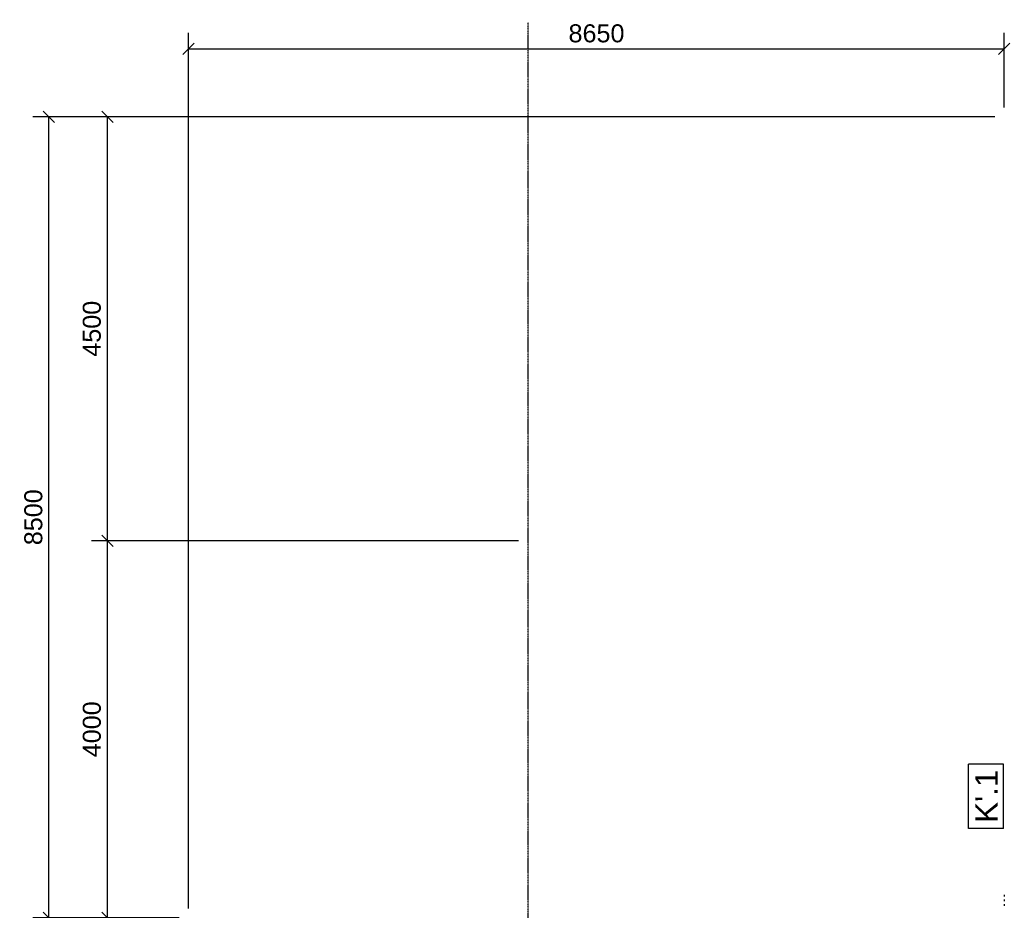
# Model space of a CAD drawing. Extents: x 64716 to 7565828, y -160732 to 5881792.
# Tile 146 of 160: x 265353 to 275793, y 19517 to 28967. Entities that reach past the tile are written whole.
import ezdxf

# ---------------------------------------------------------------- set-up
doc = ezdxf.new("R2010")
doc.units = 0
doc.header["$MEASUREMENT"] = 0
doc.set_wipeout_variables(frame=1)
doc.linetypes.add('DXK_LINE_DOT3', pattern=[5.9187, 2.979, -0.9799, 0.9799, -0.9799])
doc.styles.add('ARIAL', font='arial.ttf')

# ---------------------------------------------------------------- blocks, each defined once
blk = doc.blocks.new('GridLine-137597154-5439 - 1303')
at = {"color": 4, "linetype": 'DXK_LINE_DOT3'}
blk.add_line((4000, -1500), (4000, 17500), dxfattribs=at)
at = {"color": 4, "linetype": 'Continuous'}
for p, q in [((3789, -1500), (4211, -1500)), ((3789, -2000), (4211, -2000))]:
    blk.add_line(p, q, dxfattribs=at)
for centre, start, end in [((3789, -1750), 90, 270), ((4211, -1750), 270, 90)]:
    blk.add_arc(centre, 250, start, end, dxfattribs=at)
at = {"color": 2, "linetype": 'Continuous', "style": 'ARIAL'}
blk.add_text('1', height=287, dxfattribs=at).set_placement((3889, -1900))
blk = doc.blocks.new('Bolt-137597154-27983 - 1303')
at = {"color": 1, "linetype": 'Continuous'}
for p, q in [((9050, 8244), (9050, 8244)), ((9050, 8244), (9050, 8226)), ((9050, 8194), (9050, 8194)), ((9050, 8194), (9050, 8176)), ((9050, 8144), (9050, 8144)), ((9050, 8144), (9050, 8126))]:
    blk.add_line(p, q, dxfattribs=at)
blk = doc.blocks.new('StraightDimension-137597154-5035 - 1303')
at = {"color": 174, "linetype": 'Continuous'}
for p, q in [((-401, 11940), (-521, 12060)), ((3900, 12000), (-631, 12000)), ((-461, 8000), (-461, 12000)), ((-521, 8060), (-401, 7940)), ((300, 8000), (-631, 8000))]:
    blk.add_line(p, q, dxfattribs=at)
at = {"color": 0}
blk.add_wipeout([(-491, 10336), (-771, 10336), (-771, 9664), (-491, 9664)], dxfattribs=at)
at = {"color": 96, "style": 'ARIAL'}
blk.add_text('4000', height=191, rotation=90.0002, dxfattribs=at).set_placement((-531, 9704))
blk = doc.blocks.new('StraightDimension-137597154-5159 - 1303')
at = {"color": 174, "linetype": 'Continuous'}
for p, q in [((400, 8100), (400, 17390)), ((9050, 16600), (9050, 17390)), ((460, 17280), (340, 17160)), ((8990, 17160), (9110, 17280)), ((400, 17220), (9050, 17220))]:
    blk.add_line(p, q, dxfattribs=at)
at = {"color": 0}
blk.add_wipeout([(5062, 17250), (5062, 17530), (4389, 17530), (4389, 17250)], dxfattribs=at)
at = {"color": 96, "style": 'ARIAL'}
blk.add_text('8650', height=191, dxfattribs=at).set_placement((4429, 17290))
blk = doc.blocks.new('StraightDimension-137597154-5025 - 1303')
at = {"color": 174, "linetype": 'Continuous'}
for p, q in [((8950, 16500), (-631, 16500)), ((-401, 16440), (-521, 16560)), ((-461, 12000), (-461, 16500)), ((-521, 12060), (-401, 11940)), ((3900, 12000), (-631, 12000))]:
    blk.add_line(p, q, dxfattribs=at)
at = {"color": 0}
blk.add_wipeout([(-491, 14586), (-771, 14586), (-771, 13914), (-491, 13914)], dxfattribs=at)
at = {"color": 96, "style": 'ARIAL'}
blk.add_text('4500', height=191, rotation=90.0002, dxfattribs=at).set_placement((-531, 13954))
blk = doc.blocks.new('StraightDimension-137597154-5063 - 1303')
at = {"color": 174, "linetype": 'Continuous'}
for p, q in [((8950, 16500), (-1251, 16500)), ((-1021, 16440), (-1141, 16560)), ((-1081, 8000), (-1081, 16500)), ((-1141, 8060), (-1021, 7940)), ((300, 8000), (-1251, 8000))]:
    blk.add_line(p, q, dxfattribs=at)
at = {"color": 0}
blk.add_wipeout([(-1111, 12586), (-1391, 12586), (-1391, 11914), (-1111, 11914)], dxfattribs=at)
at = {"color": 96, "style": 'ARIAL'}
blk.add_text('8500', height=191, rotation=90.0002, dxfattribs=at).set_placement((-1151, 11954))
blk = doc.blocks.new('StraightDimension-137597154-5131 - 1303')
at = {"color": 174, "linetype": 'Continuous'}
blk.add_line((9110, 17280), (8990, 17160), dxfattribs=at)
blk = doc.blocks.new('Mark-137597154-28171 - 1303')
at = {"color": 96, "linetype": 'Continuous'}
for p, q in [((8670, 8948), (8670, 9632)), ((9040, 9632), (8670, 9632)), ((9040, 8948), (9040, 9632)), ((9040, 8948), (8670, 8948))]:
    blk.add_line(p, q, dxfattribs=at)
at = {"color": 0}
blk.add_wipeout([(8980, 9572), (8730, 9572), (8730, 9008), (8980, 9008)], dxfattribs=at)
blk.add_wipeout([(8980, 9572), (8730, 9572), (8730, 9008), (8980, 9008)], dxfattribs=at)
at = {"color": 1, "style": 'ARIAL'}
blk.add_text("K'.1", height=238.8, rotation=90.0002, dxfattribs=at).set_placement((8980, 9008))

msp = doc.modelspace()

# ---------------------------------------------------------------- block references
at = {"rotation": 360}
for name in ['GridLine-137597154-5439 - 1303', 'Bolt-137597154-27983 - 1303']:
    msp.add_blockref(name, (266743.3, 11436.8), dxfattribs=at)

# ---------------------------------------------------------------- next in the draw order: block references
msp.add_blockref('StraightDimension-137597154-5035 - 1303', (266743.3, 11436.8), dxfattribs=at)

# ---------------------------------------------------------------- next in the draw order: block references
msp.add_blockref('StraightDimension-137597154-5159 - 1303', (266743.3, 11436.8), dxfattribs=at)

# ---------------------------------------------------------------- next in the draw order: block references
msp.add_blockref('StraightDimension-137597154-5025 - 1303', (266743.3, 11436.8), dxfattribs=at)

# ---------------------------------------------------------------- next in the draw order: block references
msp.add_blockref('StraightDimension-137597154-5063 - 1303', (266743.3, 11436.8), dxfattribs=at)

# ---------------------------------------------------------------- next in the draw order: block references
for name in ['StraightDimension-137597154-5131 - 1303', 'Mark-137597154-28171 - 1303']:
    msp.add_blockref(name, (266743.3, 11436.8), dxfattribs=at)

doc.saveas('drawing.dxf')
